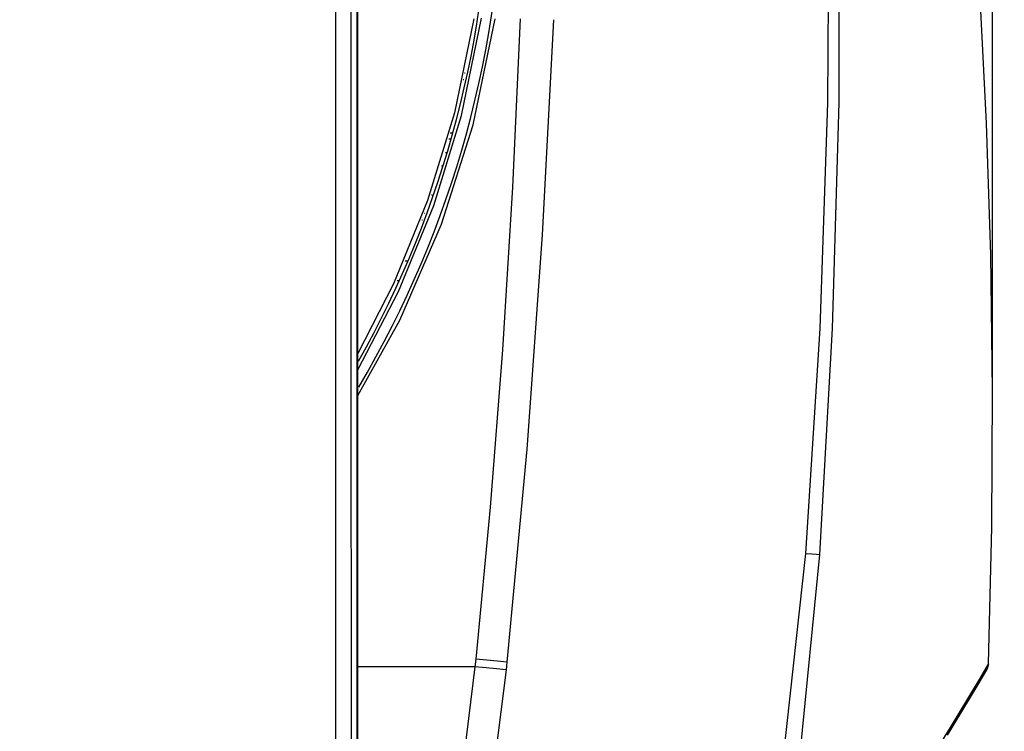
# Model space of a CAD drawing. Header units: inches. Extents: x 0 to 420, y 0 to 297.
# Tile 83 of 90: x 226 to 238, y 161 to 170. Entities that reach past the tile are written whole.
import ezdxf

# ---------------------------------------------------------------- set-up
doc = ezdxf.new("R2010")
doc.units = ezdxf.units.IN
doc.header["$LTSCALE"] = 23.1
doc.header["$MEASUREMENT"] = 0
doc.layers.get('0').update_dxf_attribs({"linetype": 'CONTINUOUS'})
doc.layers.add('AXES', color=7, linetype='CONTINUOUS')
doc.layers.add('DIM_PILOTEES', color=7, linetype='CONTINUOUS')
doc.styles.add('TEXTSTYLE_2', font='txt', dxfattribs={"width": 0.7})
doc.dimstyles.new('DIMSTYLE_1', dxfattribs={"dimtxt": 0.18, "dimasz": 3.5, "dimexe": 2, "dimexo": 0, "dimgap": 0.045, "dimtad": 1, "dimzin": 4, "dimdsep": 46, "dimtxsty": 'TEXTSTYLE_2', "dimblk": '_FILLED', "dimblk1": '_FILLED', "dimblk2": '_FILLED', "dimcen": 0.09, "dimazin": 1, "dimtp": 0.003937, "dimtm": 0.003937, "dimtfac": 1, "dimtdec": 0, "dimtofl": 0, "dimtmove": 0, "dimatfit": 3, "dimldrblk": '_FILLED', "dimfxl": 1, "dimtolj": 1, "dimtzin": 4, "dimarcsym": 0})
doc.dimstyles.new('DIMSTYLE_2', dxfattribs={"dimtxt": 0.18, "dimasz": 3.5, "dimexe": 2, "dimexo": 0, "dimgap": 0.18, "dimtad": 1, "dimzin": 4, "dimdsep": 46, "dimtxsty": 'TEXTSTYLE_2', "dimblk": '_FILLED', "dimblk1": '_FILLED', "dimblk2": '_FILLED', "dimcen": 0.09, "dimazin": 1, "dimtp": 0.5, "dimtm": 0.5, "dimtfac": 1, "dimtdec": -1, "dimtofl": 0, "dimtmove": 0, "dimatfit": 3, "dimldrblk": '_FILLED', "dimfxl": 1, "dimtolj": 1, "dimtzin": 4, "dimarcsym": 0})

# ---------------------------------------------------------------- blocks, each defined once
blk = doc.blocks.new('_FILLED')
at = {"color": 0, "linetype": 'ByBlock'}
blk.add_solid([(0, 0), (-1, 0.142857), (-1, -0.142857)], dxfattribs=at)
blk = doc.blocks.new('*D4')
at = {"layer": 'DIM_PILOTEES', "color": 2, "linetype": 'Continuous'}
for p, q in [((199.079821, 235.630969), (199.079821, 237.585969)), ((238.190052, 235.630969), (238.190052, 237.585969)), ((199.079821, 165.059363), (199.079821, 235.630969)), ((199.079821, 235.585969), (218.634937, 235.585969)), ((238.190052, 235.585969), (218.634937, 235.585969)), ((238.190052, 165.059363), (238.190052, 235.630969))]:
    blk.add_line(p, q, dxfattribs=at)
at = {"layer": 'DIM_PILOTEES', "color": 2, "linetype": 'Continuous', "xscale": 3.5, "yscale": 3.5, "zscale": 3.5, "rotation": 180}
blk.add_blockref('_FILLED', (199.079821, 235.585969), dxfattribs=at)
at = {"layer": 'DIM_PILOTEES', "color": 2, "linetype": 'Continuous', "xscale": 3.5, "yscale": 3.5, "zscale": 3.5}
blk.add_blockref('_FILLED', (238.190052, 235.585969), dxfattribs=at)
blk = doc.blocks.new('*D8')
at = {"layer": 'DIM_PILOTEES', "color": 2, "linetype": 'Continuous'}
for p, q in [((234.552442, 217.251715), (293.494872, 217.251715)), ((293.494872, 217.251715), (295.539872, 217.251715)), ((293.539872, 217.251715), (293.539872, 163.113436)), ((293.539872, 108.975157), (293.539872, 163.113436)), ((236.923174, 108.975157), (293.494872, 108.975157)), ((293.494872, 108.975157), (295.539872, 108.975157))]:
    blk.add_line(p, q, dxfattribs=at)
at = {"layer": 'DIM_PILOTEES', "color": 2, "linetype": 'Continuous', "xscale": 3.5, "yscale": 3.5, "zscale": 3.5}
for p, rotation in [((293.539872, 217.251715), 90), ((293.539872, 108.975157), 270)]:
    blk.add_blockref('_FILLED', p, dxfattribs=dict(at, rotation=rotation))
blk = doc.blocks.new('*D9')
at = {"layer": 'DIM_PILOTEES', "color": 2, "linetype": 'Continuous'}
for p, q in [((186.323086, 149.4649), (168.332352, 133.825796)), ((250.946786, 149.464898), (268.937519, 133.825795))]:
    blk.add_line(p, q, dxfattribs=at)
for start, end in [(89.999999, 220.999994), (319.000004, 89.999999)]:
    blk.add_arc((218.634936, 177.553157), 64.651572, start, end, dxfattribs=at)
for points in [[(167.231803, 137.522881), (169.841771, 135.137914), (168.003992, 138.158273)], [(269.265879, 138.158272), (267.4281, 135.137913), (270.038068, 137.522879)]]:
    blk.add_solid(points, dxfattribs=at)

msp = doc.modelspace()

# ---------------------------------------------------------------- linework, layer by layer
at = {"color": 7, "linetype": 'Continuous'}
for p, q in [((229.739301, 180.423629), (229.739347, 136.788093)), ((229.940611, 166.079575), (229.938038, 173.265528)), ((230.011087, 172.252631), (230.012568, 165.289619)), ((231.517015, 170.257399), (231.266677, 169.045413)), ((231.35904, 169.010505), (231.617328, 170.263411)), ((231.387151, 169.469657), (231.378226, 169.469657)), ((231.406428, 169.554657), (231.398632, 169.554657)), ((231.266677, 169.045413), (230.922695, 167.91894)), ((231.002674, 167.850904), (231.35904, 169.010505)), ((231.213661, 168.704657), (231.194571, 168.704657)), ((231.214977, 168.789657), (231.232938, 168.789657)), ((231.153759, 168.534657), (231.175108, 168.534657)), ((231.100167, 168.364657), (231.112947, 168.364657)), ((230.922695, 167.91894), (230.485771, 166.844009)), ((230.975061, 167.990657), (230.98241, 167.990657)), ((230.549737, 166.748041), (231.002674, 167.850904)), ((230.85015, 167.667657), (230.855563, 167.667657)), ((230.884956, 167.752657), (230.88701, 167.752657)), ((230.634358, 167.140657), (230.660594, 167.140657)), ((230.485771, 166.844009), (230.024936, 165.947243)), ((230.529942, 166.885657), (230.552271, 166.885657)), ((230.024936, 165.73914), (230.549737, 166.748041)), ((229.942474, 158.81091), (229.940611, 166.079575)), ((230.012568, 165.289619), (230.013639, 158.24972))]:
    msp.add_line(p, q, dxfattribs=at)
at = {"color": 3, "linetype": 'Continuous'}
for p, q in [((236.215609, 169.179834), (236.218894, 172.093772)), ((236.079163, 172.0907), (236.067474, 169.174797)), ((238.110772, 168.910619), (238.025878, 170.599887)), ((231.50789, 168.892297), (231.792297, 170.257399)), ((232.114715, 170.257399), (232.016023, 168.091067)), ((232.541447, 170.244687), (232.397617, 167.474972)), ((236.067474, 169.174797), (235.968336, 166.268941)), ((236.132023, 166.268917), (236.215609, 169.179834)), ((231.100803, 167.613741), (231.50789, 168.892297)), ((238.165117, 167.219581), (238.110772, 168.910619)), ((232.016023, 168.091067), (231.885663, 165.994891)), ((230.564515, 166.377577), (231.100803, 167.613741)), ((232.397617, 167.474972), (232.198117, 164.717639)), ((238.189169, 165.465767), (238.165117, 167.219581)), ((230.024936, 165.409587), (230.564515, 166.377577)), ((235.968336, 166.268941), (235.782153, 163.37576)), ((235.9682, 163.363263), (236.132023, 166.268917)), ((231.885663, 165.994891), (231.726563, 163.969502)), ((238.18035, 163.711871), (238.189169, 165.465767)), ((232.198117, 164.717639), (231.942111, 161.974036)), ((231.726563, 163.969502), (231.541982, 162.015473)), ((238.138667, 161.958818), (238.18035, 163.711871)), ((235.782274, 163.375812), (235.156894, 157.674287)), ((235.386089, 157.477734), (235.9682, 163.363263)), ((235.782274, 163.375809), (235.86288, 163.369235)), ((235.86288, 163.369235), (235.925378, 163.365015)), ((235.925378, 163.365015), (235.968249, 163.363257)), ((231.541952, 162.015476), (231.531761, 161.916558)), ((231.68559, 162.000712), (231.541952, 162.015476)), ((231.820818, 161.986708), (231.68559, 162.000712)), ((231.94202, 161.974045), (231.820818, 161.986708)), ((231.94202, 161.974045), (231.931678, 161.874639)), ((231.531873, 161.916557), (230.024936, 161.916557)), ((231.531873, 161.916557), (230.93614, 157.159607)), ((231.93168, 161.874639), (231.332523, 157.1197)), ((231.675331, 161.901629), (231.531761, 161.916558)), ((231.810488, 161.887461), (231.675331, 161.901629)), ((231.931678, 161.874639), (231.810488, 161.887461)), ((237.989979, 161.666205), (238.115221, 161.878041)), ((238.138667, 161.958818), (238.015505, 161.750158)), ((238.115221, 161.878041), (238.123414, 161.893735)), ((238.123414, 161.893735), (238.138729, 161.958816)), ((238.015505, 161.750158), (237.643831, 161.132346)), ((237.611083, 161.037545), (237.990099, 161.666408)), ((237.643831, 161.132346), (237.012323, 160.119102))]:
    msp.add_line(p, q, dxfattribs=at)
at = {"color": 7, "linetype": 'Continuous'}
msp.add_arc((218.634936, 172.286557), 13.09, 330.542935, 360, dxfattribs=at)
at = {"color": 3, "linetype": 'Continuous'}
msp.add_arc((218.634936, 172.286557), 13.26, 329.301085, 360, dxfattribs=at)
at = {"layer": 'AXES', "color": 7, "linetype": 'Continuous'}
msp.add_line((230.024936, 136.838344), (230.024936, 179.24936), dxfattribs=at)

# ---------------------------------------------------------------- dimensions: what is measured, and where the dimension line sits
at = {"layer": 'DIM_PILOTEES', "color": 2, "linetype": 'Continuous'}
dim = msp.add_angular_dim_3p(base=(218.634937, 242.204729), center=(218.634936, 177.553157), p1=(250.946786, 149.464898), p2=(186.323086, 149.4649), text=' ', dimstyle='DIMSTYLE_2', dxfattribs=at)
dim.commit()
dim.dimension.update_dxf_attribs({"geometry": '*D9', "text_midpoint": (215.229099, 242.114957), "dimtype": 165})
dim = msp.add_linear_dim(base=(238.190052, 235.585969), p1=(199.079821, 165.059363), p2=(238.190052, 165.059363), text=' ', dimstyle='DIMSTYLE_1', dxfattribs=at)
dim.commit()
dim.dimension.update_dxf_attribs({"geometry": '*D4', "text_midpoint": (216.444141, 235.585969), "dimtype": 160})
dim = msp.add_linear_dim(base=(293.539872, 108.975157), p1=(234.552442, 217.251715), p2=(236.923174, 108.975157), angle=270, text=' ', dimstyle='DIMSTYLE_1', dxfattribs=at)
dim.commit()
dim.dimension.update_dxf_attribs({"geometry": '*D8', "text_midpoint": (293.539872, 160.283293), "dimtype": 160})

doc.saveas('drawing.dxf')
